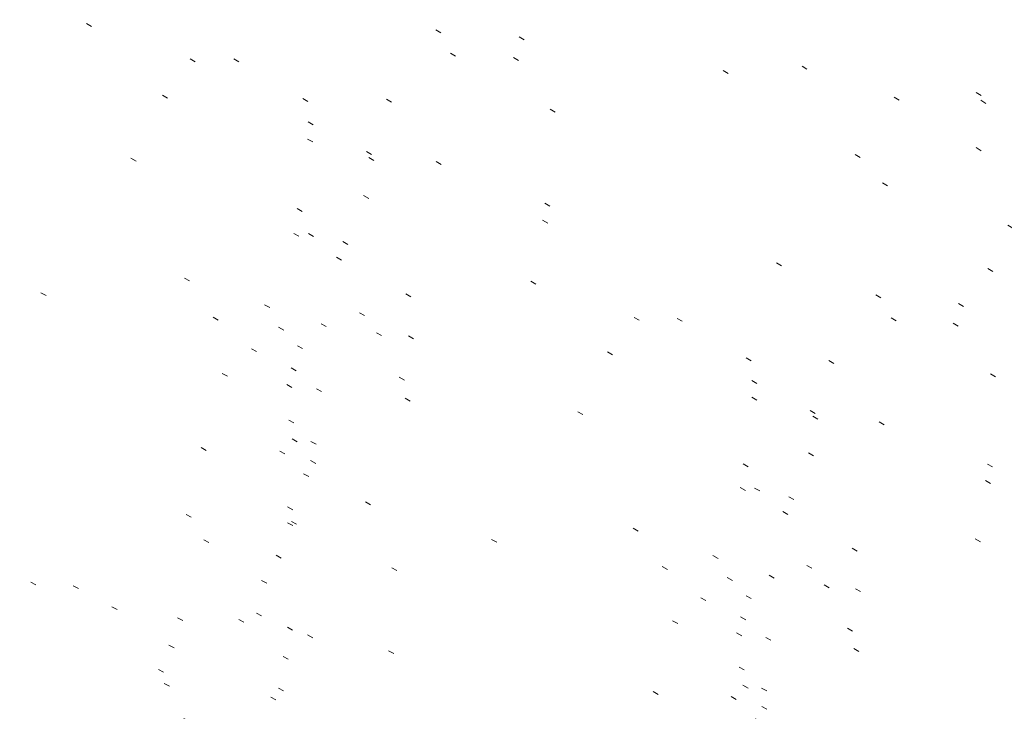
# Model space of a CAD drawing. Extents: x 413123 to 1465301, y 377724 to 504150.
# Tile 140 of 256: x 1463747 to 1463764, y 433031 to 433043. Entities that reach past the tile are written whole.
import ezdxf

# ---------------------------------------------------------------- set-up
doc = ezdxf.new("R2010")
doc.units = 0
doc.header["$MEASUREMENT"] = 0
doc.linetypes.add('DGN Style 1', pattern=[8.732639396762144, 0.01453018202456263, -8.71810921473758])
doc.linetypes.add('DGN Style 3', pattern=[20.34225483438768, 14.53018202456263, -5.812072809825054])
doc.layers.add('PV_X_Curb', color=120, linetype='DGN Style 1', lineweight=0)
doc.layers.add('PV_X_EOP', color=7, linetype='DGN Style 3', lineweight=0)
doc.layers.add('SV_Observation (Construction)', color=97, linetype='DGN Style 1', lineweight=0, transparency=0.9)

msp = doc.modelspace()

# ---------------------------------------------------------------- linework, layer by layer
at = {"layer": 'PV_X_Curb'}
msp.add_open_spline([(1464212.130625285, 432930.1921386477, 574.8569475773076), (1464211.309927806, 432926.6717508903, 574.8043550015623), (1464208.620583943, 432919.4336842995, 574.59247811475), (1464203.942792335, 432911.4759950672, 574.9755149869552), (1464198.528113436, 432907.065000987, 574.3013993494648), (1464195.129930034, 432904.9843538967, 574.1567793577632), (1464190.424056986, 432902.8821727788, 574.9491376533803), (1464184.484657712, 432901.1540257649, 574.5405969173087), (1464177.178004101, 432901.5982480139, 574.618938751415), (1464172.360644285, 432902.5498269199, 574.540636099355), (1464170.098213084, 432903.4430988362, 574.5563680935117), (1464162.859082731, 432906.3013125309, 574.606705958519), (1464155.619952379, 432909.1595262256, 574.6570438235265), (1464148.380822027, 432912.0177399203, 574.7073816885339), (1464141.151301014, 432914.8902431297, 574.7073216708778), (1464133.92178, 432917.7627463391, 574.7072616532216), (1464126.692258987, 432920.6352495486, 574.7072016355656), (1464118.299673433, 432923.8963305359, 574.7083911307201), (1464109.907087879, 432927.1574115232, 574.7095806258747), (1464101.514502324, 432930.4184925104, 574.7107701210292), (1464094.565360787, 432933.130540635, 574.7407559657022), (1464087.61621925, 432935.8425887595, 574.7707418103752), (1464080.667077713, 432938.554636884, 574.8007276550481), (1464073.934937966, 432941.2263393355, 574.8213669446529), (1464067.202798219, 432943.898041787, 574.8420062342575), (1464060.470658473, 432946.5697442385, 574.8626455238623), (1464057.576627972, 432947.7186628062, 574.8432796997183), (1464054.682597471, 432948.8675813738, 574.8239138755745), (1464051.788566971, 432950.0164999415, 574.8045480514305), (1464048.178118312, 432951.4627468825, 574.7485807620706), (1464044.567669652, 432952.9089938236, 574.6926134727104), (1464040.957220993, 432954.3552407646, 574.6366461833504), (1464036.026248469, 432956.2655431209, 574.6576247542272), (1464031.095275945, 432958.1758454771, 574.6786033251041), (1464026.164303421, 432960.0861478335, 574.6995818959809), (1464025.481248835, 432960.3621999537, 574.7846270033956), (1464024.798194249, 432960.6382520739, 574.8696721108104), (1464024.115139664, 432960.9143041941, 574.9547172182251), (1464019.953009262, 432962.5411523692, 574.9621940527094), (1464015.790878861, 432964.1680005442, 574.9696708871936), (1464011.628748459, 432965.7948487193, 574.977147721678), (1464011.04864364, 432966.0149524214, 574.8862879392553), (1464010.46853882, 432966.2350561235, 574.7954281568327), (1464009.888434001, 432966.4551598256, 574.7045683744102), (1464003.274891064, 432969.0729880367, 574.7150542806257), (1463996.661348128, 432971.6908162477, 574.7255401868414), (1463990.047805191, 432974.3086444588, 574.736026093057), (1463988.669673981, 432974.8809759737, 574.7338566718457), (1463987.29154277, 432975.4533074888, 574.7316872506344), (1463985.91341156, 432976.0256390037, 574.7295178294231), (1463985.302306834, 432976.2580753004, 574.8215004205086), (1463984.691202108, 432976.4905115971, 574.9134830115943), (1463984.080097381, 432976.7229478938, 575.0054656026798), (1463979.817419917, 432978.3858828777, 575.0066354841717), (1463975.554742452, 432980.0488178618, 575.0078053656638), (1463971.292064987, 432981.7117528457, 575.0089752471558), (1463963.356387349, 432984.9149377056, 575.0146263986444), (1463955.420709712, 432988.1181225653, 575.0202775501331), (1463947.485032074, 432991.3213074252, 575.0259287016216), (1463941.290077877, 432993.6868748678, 575.0083102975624), (1463935.095123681, 432996.0524423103, 574.990691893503), (1463928.900169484, 432998.4180097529, 574.9730734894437), (1463921.313287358, 433001.3706240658, 574.974915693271), (1463913.726405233, 433004.3232383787, 574.9767578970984), (1463906.139523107, 433007.2758526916, 574.9786001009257), (1463898.560596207, 433010.2391392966, 574.9626699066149), (1463890.981669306, 433013.2024259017, 574.9467397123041), (1463883.402742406, 433016.1657125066, 574.9308095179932), (1463881.345594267, 433016.9902447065, 574.9117253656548), (1463879.288446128, 433017.8147769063, 574.8926412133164), (1463877.231297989, 433018.6393091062, 574.8735570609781), (1463876.686567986, 433018.90836837, 574.7907628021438), (1463876.141837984, 433019.1774276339, 574.7079685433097), (1463875.597107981, 433019.4464868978, 574.6251742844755), (1463866.491552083, 433023.0102079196, 574.5286453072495), (1463857.385996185, 433026.5739289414, 574.4321163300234), (1463848.280440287, 433030.1376499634, 574.3355873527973), (1463842.273435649, 433032.5433451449, 574.290891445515), (1463836.26643101, 433034.9490403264, 574.2461955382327), (1463830.259426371, 433037.354735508, 574.2014996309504), (1463827.706954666, 433038.3596743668, 574.2016278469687), (1463825.154482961, 433039.3646132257, 574.2017560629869), (1463822.602011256, 433040.3695520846, 574.2018842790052), (1463822.273060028, 433040.5216812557, 574.2449460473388), (1463821.9441088, 433040.673810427, 574.2880078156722), (1463821.615157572, 433040.8259395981, 574.3310695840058), (1463814.081882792, 433043.8160048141, 574.2658061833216), (1463806.548608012, 433046.8060700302, 574.2005427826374), (1463799.015333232, 433049.7961352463, 574.1352793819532), (1463790.881392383, 433052.9784830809, 574.0409375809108), (1463782.747451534, 433056.1608309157, 573.9465957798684), (1463774.613510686, 433059.3431787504, 573.8522539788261), (1463767.30279864, 433062.1866842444, 573.7907467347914), (1463759.992086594, 433065.0301897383, 573.7292394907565), (1463752.681374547, 433067.8736952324, 573.6677322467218), (1463745.746627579, 433070.6484046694, 573.6115134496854), (1463738.81188061, 433073.4231141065, 573.5552946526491), (1463731.877133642, 433076.1978235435, 573.4990758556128), (1463723.920721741, 433079.269784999, 573.4558768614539), (1463715.96430984, 433082.3417464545, 573.412677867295), (1463708.007897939, 433085.4137079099, 573.3694788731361), (1463699.705494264, 433088.6982952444, 573.2960693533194), (1463691.40309059, 433091.9828825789, 573.2226598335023), (1463683.100686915, 433095.2674699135, 573.1492503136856), (1463675.369218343, 433098.3176278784, 573.0764007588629), (1463667.637749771, 433101.3677858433, 573.0035512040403), (1463659.906281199, 433104.4179438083, 572.9307016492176), (1463654.180695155, 433106.6960611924, 572.8929602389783), (1463648.455109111, 433108.9741785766, 572.855218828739), (1463642.729523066, 433111.2522959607, 572.8174774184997), (1463634.990870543, 433114.2968556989, 572.7735525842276), (1463627.252218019, 433117.3414154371, 572.7296277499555), (1463619.513565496, 433120.3859751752, 572.6857029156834), (1463610.349498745, 433123.93395352, 572.6620255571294), (1463601.185431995, 433127.4819318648, 572.6383481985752), (1463592.021365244, 433131.0299102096, 572.6146708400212), (1463584.379899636, 433134.0860580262, 572.5703305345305), (1463576.738434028, 433137.1422058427, 572.5259902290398), (1463569.096968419, 433140.1983536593, 572.4816499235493), (1463560.424944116, 433143.6374746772, 572.4263088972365), (1463551.752919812, 433147.0765956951, 572.3709678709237), (1463543.080895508, 433150.5157167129, 572.315626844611), (1463535.024004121, 433153.6725581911, 572.2917231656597), (1463526.967112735, 433156.8293996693, 572.2678194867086), (1463518.910221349, 433159.9862411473, 572.2439158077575), (1463505.273646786, 433165.3724393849, 572.2223349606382), (1463491.637072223, 433170.7586376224, 572.2007541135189), (1463478.00049766, 433176.1448358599, 572.1791732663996), (1463470.02998399, 433179.2607996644, 572.1634328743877), (1463462.05947032, 433182.3767634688, 572.1476924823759), (1463454.08895665, 433185.4927272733, 572.1319520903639), (1463447.976240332, 433187.9013968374, 572.1084402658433), (1463441.863524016, 433190.3100664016, 572.084928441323), (1463435.750807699, 433192.7187359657, 572.0614166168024), (1463430.533446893, 433194.7109056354, 572.0246570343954), (1463425.316086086, 433196.703075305, 571.9878974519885), (1463420.098725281, 433198.6952449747, 571.9511378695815), (1463420.088321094, 433198.7497997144, 571.9601351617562), (1463420.077916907, 433198.804354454, 571.9691324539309), (1463420.067512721, 433198.8589091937, 571.9781297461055)], degree=3, knots=[0, 0, 0, 0, 0.004233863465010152, 0.009367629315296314, 0.01063404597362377, 0.01259545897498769, 0.01409081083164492, 0.01684419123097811, 0.01986488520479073, 0.02272727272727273, 0.02272727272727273, 0.02272727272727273, 0.04545454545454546, 0.04545454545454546, 0.04545454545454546, 0.06818181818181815, 0.06818181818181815, 0.06818181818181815, 0.09090909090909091, 0.09090909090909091, 0.09090909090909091, 0.1136363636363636, 0.1136363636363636, 0.1136363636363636, 0.1363636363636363, 0.1363636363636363, 0.1363636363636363, 0.159090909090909, 0.159090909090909, 0.159090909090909, 0.1818181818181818, 0.1818181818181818, 0.1818181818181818, 0.2045454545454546, 0.2045454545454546, 0.2045454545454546, 0.2272727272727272, 0.2272727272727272, 0.2272727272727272, 0.2499999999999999, 0.2499999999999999, 0.2499999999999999, 0.2727272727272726, 0.2727272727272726, 0.2727272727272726, 0.2954545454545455, 0.2954545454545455, 0.2954545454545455, 0.3181818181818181, 0.3181818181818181, 0.3181818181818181, 0.3409090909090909, 0.3409090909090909, 0.3409090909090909, 0.3636363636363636, 0.3636363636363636, 0.3636363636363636, 0.3863636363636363, 0.3863636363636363, 0.3863636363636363, 0.4090909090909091, 0.4090909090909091, 0.4090909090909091, 0.4318181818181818, 0.4318181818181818, 0.4318181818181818, 0.4545454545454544, 0.4545454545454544, 0.4545454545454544, 0.4772727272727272, 0.4772727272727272, 0.4772727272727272, 0.4999999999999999, 0.4999999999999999, 0.4999999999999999, 0.5227272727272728, 0.5227272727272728, 0.5227272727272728, 0.5454545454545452, 0.5454545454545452, 0.5454545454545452, 0.5681818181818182, 0.5681818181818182, 0.5681818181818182, 0.5909090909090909, 0.5909090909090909, 0.5909090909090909, 0.6136363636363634, 0.6136363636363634, 0.6136363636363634, 0.6363636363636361, 0.6363636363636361, 0.6363636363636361, 0.6590909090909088, 0.6590909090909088, 0.6590909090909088, 0.6818181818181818, 0.6818181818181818, 0.6818181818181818, 0.7045454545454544, 0.7045454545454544, 0.7045454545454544, 0.7272727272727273, 0.7272727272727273, 0.7272727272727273, 0.75, 0.75, 0.75, 0.7727272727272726, 0.7727272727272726, 0.7727272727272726, 0.7954545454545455, 0.7954545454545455, 0.7954545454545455, 0.8181818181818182, 0.8181818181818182, 0.8181818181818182, 0.8409090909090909, 0.8409090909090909, 0.8409090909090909, 0.8636363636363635, 0.8636363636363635, 0.8636363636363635, 0.8863636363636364, 0.8863636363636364, 0.8863636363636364, 0.9090909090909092, 0.9090909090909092, 0.9090909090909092, 0.9318181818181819, 0.9318181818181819, 0.9318181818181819, 0.9545454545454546, 0.9545454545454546, 0.9545454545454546, 0.9772727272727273, 0.9772727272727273, 0.9772727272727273, 1, 1, 1, 1], dxfattribs=at)
at = {"layer": 'PV_X_EOP'}
msp.add_open_spline([(1464214.200372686, 432930.0125938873, 574.6750505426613), (1464213.214898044, 432926.361571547, 574.6554390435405), (1464210.335317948, 432919.1136593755, 574.599029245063), (1464204.815820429, 432909.1018665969, 574.3565281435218), (1464195.494840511, 432902.6681098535, 574.2832162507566), (1464186.151923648, 432899.5681180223, 574.3579811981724), (1464179.771464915, 432899.4143722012, 574.2952422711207), (1464176.994920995, 432899.668020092, 574.2613856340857), (1464177.044937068, 432900.1320857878, 574.246040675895), (1464177.09495314, 432900.5961514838, 574.2306957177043), (1464177.144969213, 432901.0602171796, 574.2153507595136), (1464175.927058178, 432901.3040810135, 574.2430371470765), (1464174.709147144, 432901.5479448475, 574.2707235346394), (1464173.491236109, 432901.7918086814, 574.2984099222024), (1464172.308644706, 432902.1755399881, 574.3005170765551), (1464171.126053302, 432902.5592712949, 574.3026242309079), (1464169.943461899, 432902.9430026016, 574.3047313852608), (1464162.723370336, 432905.8427434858, 574.3155121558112), (1464155.503278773, 432908.7424843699, 574.3262929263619), (1464148.28318721, 432911.642225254, 574.3370736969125), (1464140.963550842, 432914.5045510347, 574.3540033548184), (1464133.643914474, 432917.3668768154, 574.3709330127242), (1464126.324278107, 432920.229202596, 574.3878626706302), (1464117.99499256, 432923.5208416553, 574.3850035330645), (1464109.665707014, 432926.8124807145, 574.3821443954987), (1464101.336421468, 432930.1041197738, 574.379285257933), (1464094.336812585, 432932.7637912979, 574.3758200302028), (1464087.337203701, 432935.4234628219, 574.3723548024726), (1464080.337594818, 432938.083134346, 574.3688895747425), (1464078.566977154, 432938.7843228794, 574.3609047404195), (1464076.79635949, 432939.4855114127, 574.3529199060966), (1464075.025741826, 432940.1866999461, 574.3449350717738), (1464074.785709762, 432939.7564827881, 574.378228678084), (1464074.545677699, 432939.3262656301, 574.4115222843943), (1464074.305645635, 432938.8960484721, 574.4448158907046), (1464073.469345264, 432939.1969356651, 574.4458787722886), (1464072.633044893, 432939.4978228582, 574.4469416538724), (1464071.796744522, 432939.7987100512, 574.4480045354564), (1464071.97040793, 432940.312748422, 574.4287374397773), (1464072.144071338, 432940.8267867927, 574.409470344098), (1464072.317734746, 432941.3408251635, 574.3902032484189), (1464068.292155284, 432942.9036241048, 574.4173304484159), (1464064.266575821, 432944.4664230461, 574.444457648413), (1464060.240996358, 432946.0292219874, 574.4715848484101), (1464057.404422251, 432947.1787736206, 574.4864594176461), (1464054.567848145, 432948.3283252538, 574.5013339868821), (1464051.731274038, 432949.477876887, 574.516208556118), (1464048.063307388, 432950.938260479, 574.5399384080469), (1464044.395340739, 432952.398644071, 574.5636682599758), (1464040.727374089, 432953.8590276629, 574.5873981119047), (1464034.963458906, 432956.1062960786, 574.5898090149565), (1464029.199543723, 432958.3535644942, 574.5922199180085), (1464023.43562854, 432960.6008329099, 574.5946308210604), (1464018.911872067, 432962.4084709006, 574.5961729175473), (1464014.388115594, 432964.2161088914, 574.5977150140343), (1464009.864359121, 432966.0237468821, 574.5992571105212), (1464003.210304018, 432968.6501103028, 574.6283223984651), (1463996.556248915, 432971.2764737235, 574.657387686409), (1463989.902193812, 432973.9028371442, 574.686452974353), (1463983.644315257, 432976.3395090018, 574.6736079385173), (1463977.386436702, 432978.7761808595, 574.6607629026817), (1463971.128558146, 432981.2128527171, 574.6479178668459), (1463963.156694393, 432984.301570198, 574.6367747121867), (1463955.184830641, 432987.390287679, 574.6256315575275), (1463947.212966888, 432990.47900516, 574.6144884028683), (1463942.061457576, 432992.5408900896, 574.6094202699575), (1463936.909948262, 432994.6027750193, 574.6043521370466), (1463931.758438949, 432996.664659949, 574.5992840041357), (1463931.530278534, 432996.2388306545, 574.6105157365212), (1463931.302118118, 432995.8130013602, 574.6217474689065), (1463931.073957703, 432995.3871720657, 574.632979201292), (1463930.282763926, 432995.6687107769, 574.6290528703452), (1463929.49157015, 432995.9502494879, 574.6251265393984), (1463928.700376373, 432996.2317881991, 574.6212002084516), (1463928.807214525, 432996.705476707, 574.599354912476), (1463928.914052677, 432997.1791652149, 574.5775096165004), (1463929.020890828, 432997.6528537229, 574.5556643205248), (1463921.266149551, 433000.7043133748, 574.5760262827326), (1463913.511408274, 433003.7557730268, 574.5963882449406), (1463905.756666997, 433006.8072326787, 574.6167502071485), (1463898.165981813, 433009.7920181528, 574.6054520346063), (1463890.575296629, 433012.776803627, 574.594153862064), (1463882.984611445, 433015.7615891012, 574.5828556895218), (1463880.966246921, 433016.5788460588, 574.5677215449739), (1463878.947882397, 433017.3961030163, 574.552587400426), (1463876.929517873, 433018.2133599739, 574.5374532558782), (1463867.305783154, 433022.067236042, 574.4562781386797), (1463857.682048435, 433025.9211121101, 574.3751030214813), (1463848.058313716, 433029.7749881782, 574.293927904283), (1463842.0887679, 433032.15228938, 574.255719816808), (1463836.119222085, 433034.5295905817, 574.2175117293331), (1463830.149676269, 433036.9068917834, 574.1793036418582), (1463819.702520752, 433040.977061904, 574.114036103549), (1463809.255365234, 433045.0472320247, 574.0487685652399), (1463798.808209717, 433049.1174021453, 573.9835010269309), (1463790.688310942, 433052.3725879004, 573.8786775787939), (1463782.568412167, 433055.6277736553, 573.7738541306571), (1463774.448513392, 433058.8829594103, 573.6690306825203), (1463767.127717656, 433061.7370183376, 573.6030643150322), (1463759.806921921, 433064.591077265, 573.537097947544), (1463752.486126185, 433067.4451361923, 573.471131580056), (1463745.56751996, 433070.1466192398, 573.433483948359), (1463738.648913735, 433072.8481022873, 573.3958363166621), (1463731.73030751, 433075.5495853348, 573.3581886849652), (1463723.782972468, 433078.7051245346, 573.309049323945), (1463715.835637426, 433081.8606637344, 573.2599099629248), (1463707.888302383, 433085.0162029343, 573.2107706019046), (1463699.550043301, 433088.2607631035, 573.1408028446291), (1463691.211784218, 433091.5053232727, 573.0708350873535), (1463682.873525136, 433094.7498834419, 573.000867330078), (1463675.16451759, 433097.807374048, 572.9256101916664), (1463667.455510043, 433100.8648646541, 572.8503530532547), (1463659.746502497, 433103.9223552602, 572.7750959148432), (1463653.994087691, 433106.172674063, 572.7096262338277), (1463648.241672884, 433108.4229928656, 572.6441565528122), (1463642.489258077, 433110.6733116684, 572.5786868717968), (1463636.478925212, 433113.0512697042, 572.4919426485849), (1463630.468592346, 433115.4292277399, 572.4051984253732), (1463624.458259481, 433117.8071857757, 572.3184542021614), (1463624.206116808, 433117.2726760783, 572.3829538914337), (1463623.953974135, 433116.738166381, 572.447453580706), (1463623.701831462, 433116.2036566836, 572.5119532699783), (1463622.025810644, 433116.809407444, 572.5010582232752), (1463620.349789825, 433117.4151582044, 572.4901631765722), (1463618.673769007, 433118.0209089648, 572.4792681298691), (1463618.897990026, 433118.6383812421, 572.4475864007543), (1463619.122211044, 433119.2558535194, 572.4159046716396), (1463619.346432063, 433119.8733257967, 572.3842229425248), (1463610.151052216, 433123.4149093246, 572.3947054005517), (1463600.955672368, 433126.9564928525, 572.4051878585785), (1463591.760292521, 433130.4980763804, 572.4156703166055), (1463584.186192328, 433133.515636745, 572.3803871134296), (1463576.612092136, 433136.5331971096, 572.3451039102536), (1463569.037991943, 433139.5507574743, 572.3098207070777), (1463560.349163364, 433142.995578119, 572.2824074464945), (1463551.660334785, 433146.4403987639, 572.2549941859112), (1463542.971506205, 433149.8852194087, 572.227580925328), (1463534.92764778, 433153.0839553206, 572.2016946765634), (1463526.883789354, 433156.2826912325, 572.175808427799), (1463518.839930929, 433159.4814271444, 572.1499221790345), (1463505.060674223, 433164.8741050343, 572.1234911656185), (1463491.281417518, 433170.2667829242, 572.0970601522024), (1463477.502160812, 433175.6594608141, 572.0706291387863), (1463469.594324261, 433178.7703649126, 572.0379597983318), (1463461.68648771, 433181.8812690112, 572.0052904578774), (1463453.778651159, 433184.9921731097, 571.9726211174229), (1463447.751023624, 433187.3871797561, 571.9442134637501), (1463441.723396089, 433189.7821864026, 571.9158058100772), (1463435.695768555, 433192.1771930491, 571.8873981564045), (1463430.410020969, 433194.2126202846, 571.8528707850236), (1463425.124273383, 433196.2480475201, 571.8183434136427), (1463419.838525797, 433198.2834747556, 571.7838160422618)], degree=3, knots=[0, 0, 0, 0, 0.004335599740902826, 0.00918217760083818, 0.01294602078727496, 0.01724212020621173, 0.02040816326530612, 0.02040816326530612, 0.02040816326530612, 0.04081632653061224, 0.04081632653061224, 0.04081632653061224, 0.06122448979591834, 0.06122448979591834, 0.06122448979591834, 0.08163265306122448, 0.08163265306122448, 0.08163265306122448, 0.1020408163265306, 0.1020408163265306, 0.1020408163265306, 0.1224489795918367, 0.1224489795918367, 0.1224489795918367, 0.1428571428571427, 0.1428571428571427, 0.1428571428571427, 0.163265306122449, 0.163265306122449, 0.163265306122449, 0.1836734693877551, 0.1836734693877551, 0.1836734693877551, 0.2040816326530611, 0.2040816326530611, 0.2040816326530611, 0.2244897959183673, 0.2244897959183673, 0.2244897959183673, 0.2448979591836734, 0.2448979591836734, 0.2448979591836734, 0.2653061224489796, 0.2653061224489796, 0.2653061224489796, 0.2857142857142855, 0.2857142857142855, 0.2857142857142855, 0.3061224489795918, 0.3061224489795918, 0.3061224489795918, 0.3265306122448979, 0.3265306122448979, 0.3265306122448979, 0.346938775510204, 0.346938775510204, 0.346938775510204, 0.3673469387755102, 0.3673469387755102, 0.3673469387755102, 0.3877551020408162, 0.3877551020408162, 0.3877551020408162, 0.4081632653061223, 0.4081632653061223, 0.4081632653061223, 0.4285714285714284, 0.4285714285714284, 0.4285714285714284, 0.4489795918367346, 0.4489795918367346, 0.4489795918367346, 0.4693877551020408, 0.4693877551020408, 0.4693877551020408, 0.4897959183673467, 0.4897959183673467, 0.4897959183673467, 0.5102040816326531, 0.5102040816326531, 0.5102040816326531, 0.5306122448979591, 0.5306122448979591, 0.5306122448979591, 0.5510204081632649, 0.5510204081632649, 0.5510204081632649, 0.571428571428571, 0.571428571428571, 0.571428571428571, 0.5918367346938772, 0.5918367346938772, 0.5918367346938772, 0.6122448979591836, 0.6122448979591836, 0.6122448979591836, 0.6326530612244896, 0.6326530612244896, 0.6326530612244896, 0.6530612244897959, 0.6530612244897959, 0.6530612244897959, 0.673469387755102, 0.673469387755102, 0.673469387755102, 0.6938775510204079, 0.6938775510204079, 0.6938775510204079, 0.7142857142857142, 0.7142857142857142, 0.7142857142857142, 0.7346938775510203, 0.7346938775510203, 0.7346938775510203, 0.7551020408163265, 0.7551020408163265, 0.7551020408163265, 0.7755102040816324, 0.7755102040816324, 0.7755102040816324, 0.7959183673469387, 0.7959183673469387, 0.7959183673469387, 0.8163265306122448, 0.8163265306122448, 0.8163265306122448, 0.836734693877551, 0.836734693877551, 0.836734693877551, 0.8571428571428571, 0.8571428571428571, 0.8571428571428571, 0.8775510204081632, 0.8775510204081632, 0.8775510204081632, 0.8979591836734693, 0.8979591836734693, 0.8979591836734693, 0.9183673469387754, 0.9183673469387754, 0.9183673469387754, 0.9387755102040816, 0.9387755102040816, 0.9387755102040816, 0.9591836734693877, 0.9591836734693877, 0.9591836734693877, 0.9795918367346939, 0.9795918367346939, 0.9795918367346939, 1, 1, 1, 1], dxfattribs=at)
at = {"layer": 'SV_Observation (Construction)', "transparency": 33554434}
for p in [(1463422.737660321, 433216.0959153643, 572.5153934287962), (1463433.859143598, 433210.9751034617, 572.4289637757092), (1463443.663698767, 433210.3422857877, 572.3201888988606), (1463427.469652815, 433208.9985512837, 572.3287656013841), (1463416.498125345, 433208.710869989, 572.4433313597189), (1463432.218062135, 433207.3615091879, 572.4345621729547), (1463426.106846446, 433205.1213449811, 572.3492177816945), (1463449.884960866, 433204.7635567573, 572.0554693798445), (1463430.925623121, 433203.2721804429, 572.3684634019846), (1463443.306917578, 433203.1750809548, 572.4624253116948), (1463418.189856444, 433202.8971649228, 572.3028288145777), (1463450.76986549, 433202.9199862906, 572.8312517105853), (1463457.423103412, 433201.7302772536, 572.3163090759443), (1463438.645055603, 433200.014628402, 572.4083018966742), (1463419.963237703, 433198.8846915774, 571.964794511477), (1463420.098725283, 433198.6952449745, 571.9511378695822), (1463419.838525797, 433198.283474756, 571.7838160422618), (1463457.38877192, 433195.7305528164, 572.484221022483), (1463436.954019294, 433195.3036877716, 572.1881711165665), (1463434.852559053, 433195.2508675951, 571.9319646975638), (1463435.499833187, 433194.8649306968, 571.9370361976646), (1463436.353540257, 433193.957928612, 572.0103265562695), (1463456.584245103, 433192.7635648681, 572.5889923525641), (1463435.7508077, 433192.7187359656, 572.0614166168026), (1463435.695768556, 433192.1771930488, 571.8873981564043), (1463484.124552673, 433192.2162687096, 572.9828346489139), (1463484.344664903, 433189.7016893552, 572.8271417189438), (1463455.137344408, 433188.2519419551, 572.3635352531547), (1463482.182546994, 433188.0699945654, 570.002930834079), (1463454.633469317, 433186.9243725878, 572.1355741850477), (1463454.08895665, 433185.4927272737, 572.131952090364), (1463453.778651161, 433184.9921731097, 571.9726211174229), (1463506.332330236, 433184.2901644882, 572.9729267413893), (1463481.240405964, 433183.0802788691, 572.6114185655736), (1463505.238043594, 433182.5972839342, 573.3259495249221), (1463499.866670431, 433180.4571992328, 572.6218280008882), (1463503.753134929, 433179.8654589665, 572.9122406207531), (1463479.203548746, 433178.772637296, 572.4892615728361), (1463478.536068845, 433177.5495882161, 572.2524697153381), (1463478.000497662, 433176.1448358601, 572.1791732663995), (1463477.502160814, 433175.6594608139, 572.0706291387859), (1463523.453949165, 433173.8051491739, 572.9278418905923), (1463531.402819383, 433170.7695938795, 573.9877245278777), (1463522.076315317, 433170.2014352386, 572.7184274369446), (1463521.707516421, 433167.17333051, 572.6825344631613), (1463548.39521974, 433165.6003703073, 573.0620325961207), (1463520.167300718, 433162.6868512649, 572.5339878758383), (1463519.644050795, 433161.4048288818, 572.2976374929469), (1463546.505787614, 433161.1046017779, 572.7542445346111), (1463518.910221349, 433159.986241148, 572.243915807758), (1463518.83993093, 433159.4814271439, 572.1499221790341), (1463545.384766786, 433157.9952770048, 572.775412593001), (1463573.998474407, 433156.4318442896, 572.9574563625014), (1463544.015084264, 433153.2133735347, 572.6640806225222), (1463542.941807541, 433152.6502315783, 572.4344959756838), (1463543.656057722, 433152.37721399, 572.5674714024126), (1463544.01977438, 433151.8969719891, 572.4253311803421), (1463573.188695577, 433151.2929265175, 572.8326308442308), (1463585.303950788, 433151.2947759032, 572.6418760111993), (1463543.080895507, 433150.5157167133, 572.3156268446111), (1463542.971506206, 433149.885219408, 572.2275809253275), (1463586.762687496, 433148.6479982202, 572.8336672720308), (1463571.869282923, 433147.6310898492, 572.7620853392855), (1463597.903347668, 433144.6855619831, 575.2433575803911), (1463569.992048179, 433143.0129663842, 572.6778579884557), (1463608.758152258, 433142.0496099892, 572.7360331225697), (1463596.870057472, 433141.8820849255, 573.0364531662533), (1463569.669885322, 433141.6468697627, 572.4119745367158), (1463607.295652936, 433140.6395286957, 572.6602523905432), (1463569.09696842, 433140.1983536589, 572.4816499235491), (1463569.037991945, 433139.5507574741, 572.3098207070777), (1463595.728053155, 433138.264899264, 572.8584670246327), (1463614.703877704, 433136.1137756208, 572.4659307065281), (1463617.126095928, 433135.8979955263, 572.0843983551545), (1463611.039660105, 433135.4944463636, 572.778510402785), (1463619.987932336, 433134.3582462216, 572.2609024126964), (1463593.248366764, 433133.8262716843, 572.7584829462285), (1463620.1327352, 433133.1469473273, 572.3752492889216), (1463592.833108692, 433132.6137386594, 572.540500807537), (1463592.021365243, 433131.0299102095, 572.6146708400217), (1463591.760292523, 433130.49807638, 572.415670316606), (1463621.723350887, 433129.7643810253, 572.6175088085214), (1463623.350058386, 433129.7938278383, 572.5755381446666), (1463622.487059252, 433127.5409394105, 572.9432973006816), (1463620.27383876, 433123.1277304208, 572.7948292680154), (1463619.513565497, 433120.3859751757, 572.6857029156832), (1463619.34643206, 433119.8733257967, 572.3842229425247), (1463646.198556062, 433118.2552899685, 573.1288053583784), (1463618.673769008, 433118.0209089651, 572.479268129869), (1463621.523070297, 433117.9609007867, 572.3139675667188), (1463624.45825948, 433117.8071857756, 572.3184542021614), (1463623.701831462, 433116.2036566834, 572.5119532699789), (1463644.286523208, 433113.7541260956, 573.002537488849), (1463643.582543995, 433112.4203600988, 572.8054990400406), (1463642.729523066, 433111.2522959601, 572.8174774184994), (1463642.489258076, 433110.6733116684, 572.5786868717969), (1463661.277407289, 433107.0571140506, 573.235315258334), (1463660.934518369, 433105.6195294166, 572.9197030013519), (1463659.906281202, 433104.4179438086, 572.9307016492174), (1463659.7465025, 433103.9223552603, 572.7750959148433), (1463682.873525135, 433094.7498834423, 573.000867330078)]:
    msp.add_line(p, (1463904.445440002, 432952.2662400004, 574.65), dxfattribs=at)

doc.saveas('drawing.dxf')
